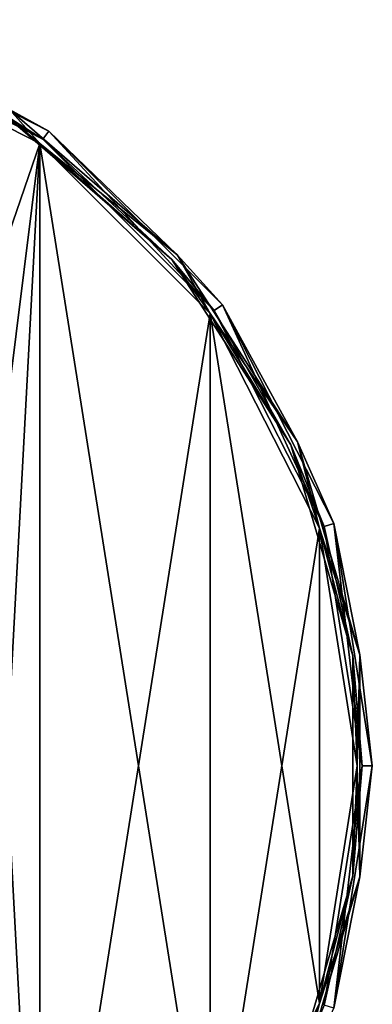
# Model space of a CAD drawing. Header units: millimetres. Extents: x -97 to 59, y -78 to 78.
# Tile 115 of 115: x 24 to 59, y -24 to 74. Entities that reach past the tile are written whole.
import ezdxf

# ---------------------------------------------------------------- set-up
doc = ezdxf.new("R2010")
doc.units = ezdxf.units.MM
doc.header["$LTSCALE"] = 65.185185
for name, color, linetype in [('334', 7, 'CONTINUOUS'), ('336', 7, 'CONTINUOUS'), ('338', 7, 'CONTINUOUS'), ('339', 7, 'CONTINUOUS'), ('340', 7, 'CONTINUOUS'), ('342', 7, 'CONTINUOUS'), ('343', 7, 'CONTINUOUS')]:
    doc.layers.add(name, color=color, linetype=linetype)

msp = doc.modelspace()

# ---------------------------------------------------------------- linework, layer by layer
at = {"layer": '334', "linetype": 'CONTINUOUS'}
for points in [[(4.64, 72.756, 20), (4.949, 73.707, 20), (25.966, 61.89, 20), (4.64, 72.756, 20)], [(4.949, 73.707, 20), (26.553, 62.699, 20), (25.966, 61.89, 20), (4.949, 73.707, 20)], [(25.966, 61.89, 20), (26.553, 62.699, 20), (42.89, 44.966, 20), (25.966, 61.89, 20)], [(26.553, 62.699, 20), (43.699, 45.553, 20), (42.89, 44.966, 20), (26.553, 62.699, 20)], [(42.89, 44.966, 20), (43.699, 45.553, 20), (53.756, 23.64, 20), (42.89, 44.966, 20)], [(43.699, 45.553, 20), (54.707, 23.949, 20), (53.756, 23.64, 20), (43.699, 45.553, 20)], [(53.756, 23.64, 20), (54.707, 23.949, 20), (57.5, 0, 20), (53.756, 23.64, 20)], [(54.707, 23.949, 20), (58.5, 0, 20), (57.5, 0, 20), (54.707, 23.949, 20)], [(57.5, 0, 20), (54.707, -23.949, 20), (53.756, -23.64, 20), (57.5, 0, 20)], [(58.5, 0, 20), (54.707, -23.949, 20), (57.5, 0, 20), (58.5, 0, 20)]]:
    msp.add_3dface(points, dxfattribs=at)
at = {"layer": '336', "linetype": 'CONTINUOUS'}
for points in [[(4.64, 72.756, 20), (25.966, 61.89, 20), (4.64, 72.756, 29), (4.64, 72.756, 20)], [(4.64, 72.756, 29), (25.966, 61.89, 20), (25.966, 61.89, 29), (4.64, 72.756, 29)], [(25.966, 61.89, 20), (42.89, 44.966, 20), (25.966, 61.89, 29), (25.966, 61.89, 20)], [(25.966, 61.89, 29), (42.89, 44.966, 20), (42.89, 44.966, 29), (25.966, 61.89, 29)], [(42.89, 44.966, 20), (53.756, 23.64, 20), (42.89, 44.966, 29), (42.89, 44.966, 20)], [(42.89, 44.966, 29), (53.756, 23.64, 20), (53.756, 23.64, 29), (42.89, 44.966, 29)], [(53.756, 23.64, 20), (57.5, 0, 20), (53.756, 23.64, 29), (53.756, 23.64, 20)], [(53.756, 23.64, 29), (57.5, 0, 20), (57.5, 0, 29), (53.756, 23.64, 29)], [(57.5, 0, 20), (53.756, -23.64, 20), (57.5, 0, 29), (57.5, 0, 20)], [(57.5, 0, 29), (53.756, -23.64, 20), (53.756, -23.64, 29), (57.5, 0, 29)]]:
    msp.add_3dface(points, dxfattribs=at)
at = {"layer": '338', "linetype": 'CONTINUOUS'}
for points in [[(26.553, 62.699, 20), (4.949, 73.707, 20), (26.553, 62.699, 29), (26.553, 62.699, 20)], [(26.553, 62.699, 29), (4.949, 73.707, 20), (4.949, 73.707, 29), (26.553, 62.699, 29)], [(43.699, 45.553, 20), (26.553, 62.699, 20), (43.699, 45.553, 29), (43.699, 45.553, 20)], [(43.699, 45.553, 29), (26.553, 62.699, 20), (26.553, 62.699, 29), (43.699, 45.553, 29)], [(54.707, 23.949, 20), (43.699, 45.553, 20), (54.707, 23.949, 29), (54.707, 23.949, 20)], [(54.707, 23.949, 29), (43.699, 45.553, 20), (43.699, 45.553, 29), (54.707, 23.949, 29)], [(58.5, 0, 20), (54.707, 23.949, 20), (58.5, 0, 29), (58.5, 0, 20)], [(58.5, 0, 29), (54.707, 23.949, 20), (54.707, 23.949, 29), (58.5, 0, 29)], [(54.707, -23.949, 20), (58.5, 0, 20), (54.707, -23.949, 29), (54.707, -23.949, 20)], [(54.707, -23.949, 29), (58.5, 0, 20), (58.5, 0, 29), (54.707, -23.949, 29)]]:
    msp.add_3dface(points, dxfattribs=at)
at = {"layer": '339', "linetype": 'CONTINUOUS'}
for points in [[(4.482, 72.281, 29.5), (25.669, 61.487, 29.5), (11.176, 19.355, 29.5), (4.482, 72.281, 29.5)], [(11.176, 19.355, 29.5), (25.669, 61.487, 29.5), (19.357, 11.173, 29.5), (11.176, 19.355, 29.5)], [(19.357, 11.173, 29.5), (25.669, 61.487, 29.5), (22.35, 0, 29.5), (19.357, 11.173, 29.5)], [(25.669, 61.487, 29.5), (25.669, -61.487, 29.5), (22.35, 0, 29.5), (25.669, 61.487, 29.5)], [(42.484, 44.673, 29.5), (25.669, -61.487, 29.5), (25.669, 61.487, 29.5), (42.484, 44.673, 29.5)], [(42.484, -44.673, 29.5), (25.669, -61.487, 29.5), (42.484, 44.673, 29.5), (42.484, -44.673, 29.5)], [(53.28, 23.486, 29.5), (42.484, -44.673, 29.5), (42.484, 44.673, 29.5), (53.28, 23.486, 29.5)], [(53.28, -23.486, 29.5), (42.484, -44.673, 29.5), (53.28, 23.486, 29.5), (53.28, -23.486, 29.5)], [(57, 0, 29.5), (53.28, -23.486, 29.5), (53.28, 23.486, 29.5), (57, 0, 29.5)], [(25.669, -61.487, 29.5), (4.482, -72.281, 29.5), (22.35, 0, 29.5), (25.669, -61.487, 29.5)]]:
    msp.add_3dface(points, dxfattribs=at)
at = {"layer": '340', "linetype": 'CONTINUOUS'}
for points in [[(25.669, 61.487, 29.5), (4.482, 72.281, 29.5), (22.28, 64.233, 29.354), (25.669, 61.487, 29.5)], [(4.64, 72.756, 29), (25.966, 61.89, 29), (22.28, 64.233, 29.354), (4.64, 72.756, 29)], [(22.28, 64.233, 29.354), (25.966, 61.89, 29), (38.704, 50.001, 29.354), (22.28, 64.233, 29.354)], [(25.669, 61.487, 29.5), (22.28, 64.233, 29.354), (38.704, 50.001, 29.354), (25.669, 61.487, 29.5)], [(42.484, 44.673, 29.5), (25.669, 61.487, 29.5), (38.704, 50.001, 29.354), (42.484, 44.673, 29.5)], [(25.966, 61.89, 29), (42.89, 44.966, 29), (38.704, 50.001, 29.354), (25.966, 61.89, 29)], [(38.704, 50.001, 29.354), (42.89, 44.966, 29), (50.454, 31.718, 29.354), (38.704, 50.001, 29.354)], [(42.484, 44.673, 29.5), (38.704, 50.001, 29.354), (50.454, 31.718, 29.354), (42.484, 44.673, 29.5)], [(42.89, 44.966, 29), (53.756, 23.64, 29), (50.454, 31.718, 29.354), (42.89, 44.966, 29)], [(53.28, 23.486, 29.5), (42.484, 44.673, 29.5), (50.454, 31.718, 29.354), (53.28, 23.486, 29.5)], [(50.454, 31.718, 29.354), (53.756, 23.64, 29), (56.576, 10.866, 29.354), (50.454, 31.718, 29.354)], [(53.28, 23.486, 29.5), (50.454, 31.718, 29.354), (56.576, 10.866, 29.354), (53.28, 23.486, 29.5)], [(57, 0, 29.5), (53.28, 23.486, 29.5), (56.576, 10.866, 29.354), (57, 0, 29.5)], [(53.756, 23.64, 29), (57.5, 0, 29), (56.576, 10.866, 29.354), (53.756, 23.64, 29)], [(56.576, 10.866, 29.354), (57.5, 0, 29), (56.576, -10.866, 29.354), (56.576, 10.866, 29.354)], [(57, 0, 29.5), (56.576, 10.866, 29.354), (56.576, -10.866, 29.354), (57, 0, 29.5)], [(53.28, -23.486, 29.5), (57, 0, 29.5), (56.576, -10.866, 29.354), (53.28, -23.486, 29.5)], [(57.5, 0, 29), (53.756, -23.64, 29), (56.576, -10.866, 29.354), (57.5, 0, 29)], [(56.576, -10.866, 29.354), (53.756, -23.64, 29), (50.454, -31.718, 29.354), (56.576, -10.866, 29.354)], [(53.28, -23.486, 29.5), (56.576, -10.866, 29.354), (50.454, -31.718, 29.354), (53.28, -23.486, 29.5)], [(42.484, -44.673, 29.5), (53.28, -23.486, 29.5), (50.454, -31.718, 29.354), (42.484, -44.673, 29.5)]]:
    msp.add_3dface(points, dxfattribs=at)
at = {"layer": '342', "linetype": 'CONTINUOUS'}
for points in [[(25.669, 61.487, 30.5), (4.482, 72.281, 30.5), (22.35, 0, 30.5), (25.669, 61.487, 30.5)], [(25.669, -61.487, 30.5), (25.669, 61.487, 30.5), (22.35, 0, 30.5), (25.669, -61.487, 30.5)], [(42.484, 44.673, 30.5), (25.669, 61.487, 30.5), (42.484, -44.673, 30.5), (42.484, 44.673, 30.5)], [(42.484, -44.673, 30.5), (25.669, 61.487, 30.5), (25.669, -61.487, 30.5), (42.484, -44.673, 30.5)], [(53.28, 23.486, 30.5), (42.484, 44.673, 30.5), (53.28, -23.486, 30.5), (53.28, 23.486, 30.5)], [(53.28, -23.486, 30.5), (42.484, 44.673, 30.5), (42.484, -44.673, 30.5), (53.28, -23.486, 30.5)], [(57, 0, 30.5), (53.28, 23.486, 30.5), (53.28, -23.486, 30.5), (57, 0, 30.5)], [(25.669, -61.487, 30.5), (22.35, 0, 30.5), (19.357, -11.173, 30.5), (25.669, -61.487, 30.5)], [(11.176, -19.355, 30.5), (25.669, -61.487, 30.5), (19.357, -11.173, 30.5), (11.176, -19.355, 30.5)], [(4.482, -72.281, 30.5), (25.669, -61.487, 30.5), (11.176, -19.355, 30.5), (4.482, -72.281, 30.5)]]:
    msp.add_3dface(points, dxfattribs=at)
at = {"layer": '343', "linetype": 'CONTINUOUS'}
for points in [[(26.553, 62.699, 29), (4.949, 73.707, 29), (22.662, 64.828, 30.061), (26.553, 62.699, 29)], [(4.482, 72.281, 30.5), (25.669, 61.487, 30.5), (22.662, 64.828, 30.061), (4.482, 72.281, 30.5)], [(39.239, 50.464, 30.061), (26.553, 62.699, 29), (22.662, 64.828, 30.061), (39.239, 50.464, 30.061)], [(25.669, 61.487, 30.5), (39.239, 50.464, 30.061), (22.662, 64.828, 30.061), (25.669, 61.487, 30.5)], [(43.699, 45.553, 29), (26.553, 62.699, 29), (39.239, 50.464, 30.061), (43.699, 45.553, 29)], [(25.669, 61.487, 30.5), (42.484, 44.673, 30.5), (39.239, 50.464, 30.061), (25.669, 61.487, 30.5)], [(51.097, 32.012, 30.061), (43.699, 45.553, 29), (39.239, 50.464, 30.061), (51.097, 32.012, 30.061)], [(42.484, 44.673, 30.5), (51.097, 32.012, 30.061), (39.239, 50.464, 30.061), (42.484, 44.673, 30.5)], [(54.707, 23.949, 29), (43.699, 45.553, 29), (51.097, 32.012, 30.061), (54.707, 23.949, 29)], [(42.484, 44.673, 30.5), (53.28, 23.486, 30.5), (51.097, 32.012, 30.061), (42.484, 44.673, 30.5)], [(57.276, 10.967, 30.061), (54.707, 23.949, 29), (51.097, 32.012, 30.061), (57.276, 10.967, 30.061)], [(53.28, 23.486, 30.5), (57.276, 10.967, 30.061), (51.097, 32.012, 30.061), (53.28, 23.486, 30.5)], [(53.28, 23.486, 30.5), (57, 0, 30.5), (57.276, 10.967, 30.061), (53.28, 23.486, 30.5)], [(58.5, 0, 29), (54.707, 23.949, 29), (57.276, 10.967, 30.061), (58.5, 0, 29)], [(57, 0, 30.5), (57.276, -10.967, 30.061), (57.276, 10.967, 30.061), (57, 0, 30.5)], [(57.276, -10.967, 30.061), (58.5, 0, 29), (57.276, 10.967, 30.061), (57.276, -10.967, 30.061)], [(57, 0, 30.5), (53.28, -23.486, 30.5), (57.276, -10.967, 30.061), (57, 0, 30.5)], [(54.707, -23.949, 29), (58.5, 0, 29), (57.276, -10.967, 30.061), (54.707, -23.949, 29)], [(51.097, -32.012, 30.061), (54.707, -23.949, 29), (57.276, -10.967, 30.061), (51.097, -32.012, 30.061)], [(53.28, -23.486, 30.5), (51.097, -32.012, 30.061), (57.276, -10.967, 30.061), (53.28, -23.486, 30.5)], [(53.28, -23.486, 30.5), (42.484, -44.673, 30.5), (51.097, -32.012, 30.061), (53.28, -23.486, 30.5)]]:
    msp.add_3dface(points, dxfattribs=at)

doc.saveas('drawing.dxf')
